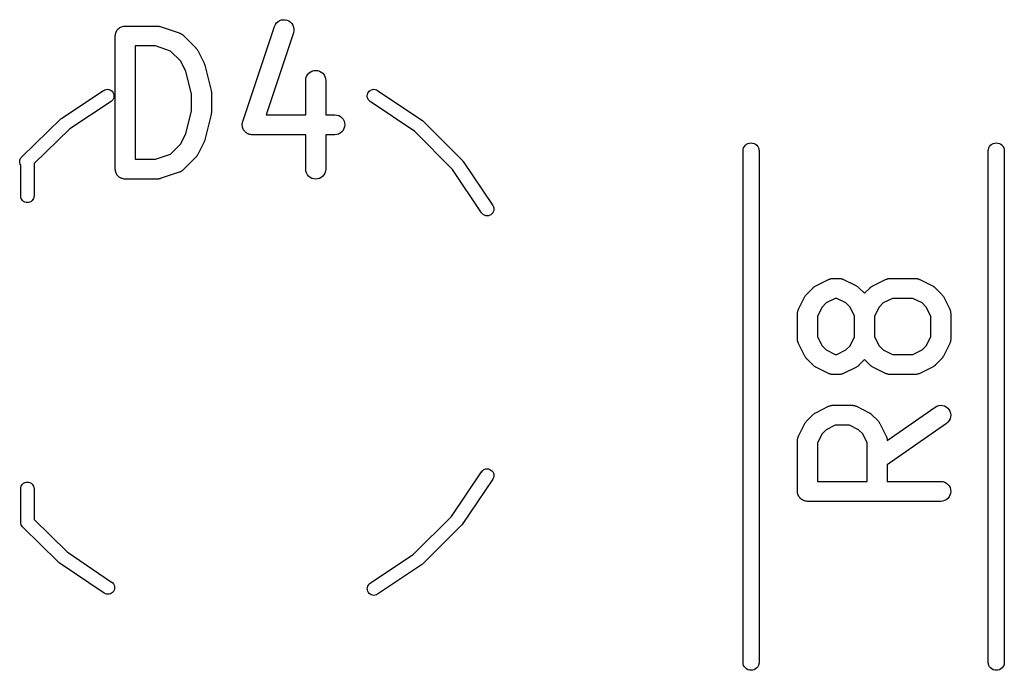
# Model space of a CAD drawing. Extents: x 1.1 to 3.55, y -2.65 to -1.25.
# Tile 2 of 17: x 1.37 to 1.66, y -2.39 to -2.2. Entities that reach past the tile are written whole.
import ezdxf

# ---------------------------------------------------------------- set-up
doc = ezdxf.new("R2010")
doc.units = 0
doc.header["$MEASUREMENT"] = 0
doc.layers.add('BLACK', color=7, linetype='CONTINUOUS')

msp = doc.modelspace()

# ---------------------------------------------------------------- linework, layer by layer
at = {"layer": 'BLACK', "linetype": 'CONTINUOUS'}
for p, q in [((1.44606, -2.19871), (1.44663, -2.19862)), ((1.44663, -2.19862), (1.4472, -2.19864)), ((1.4472, -2.19864), (1.44776, -2.19877)), ((1.3975, -2.20177), (1.39768, -2.20156)), ((1.39768, -2.20156), (1.39786, -2.20134)), ((1.39786, -2.20134), (1.39787, -2.20134)), ((1.39787, -2.20134), (1.39788, -2.20133)), ((1.39788, -2.20133), (1.39809, -2.20116)), ((1.39809, -2.20116), (1.39831, -2.20098)), ((1.39831, -2.20098), (1.39832, -2.20098)), ((1.39832, -2.20097), (1.39857, -2.20084)), ((1.39832, -2.20098), (1.39832, -2.20097)), ((1.39857, -2.20084), (1.39882, -2.20071)), ((1.39882, -2.20071), (1.39883, -2.20071)), ((1.39883, -2.20071), (1.39884, -2.2007)), ((1.39884, -2.2007), (1.3991, -2.20062)), ((1.3991, -2.20062), (1.39937, -2.20054)), ((1.39937, -2.20054), (1.39938, -2.20054)), ((1.39938, -2.20054), (1.39939, -2.20054)), ((1.39939, -2.20054), (1.39966, -2.20051)), ((1.39966, -2.20051), (1.39994, -2.20049)), ((1.39994, -2.20049), (1.40931, -2.20049)), ((1.40931, -2.20049), (1.40936, -2.20049)), ((1.40936, -2.20049), (1.40952, -2.20051)), ((1.40952, -2.20051), (1.40969, -2.20051)), ((1.40969, -2.20051), (1.40981, -2.20054)), ((1.40981, -2.20054), (1.40993, -2.20055)), ((1.40993, -2.20055), (1.41009, -2.2006)), ((1.41009, -2.2006), (1.41025, -2.20064)), ((1.41025, -2.20064), (1.41587, -2.20251)), ((1.43464, -2.22875), (1.44401, -2.20063)), ((1.44401, -2.20063), (1.44402, -2.20059)), ((1.44402, -2.20059), (1.44426, -2.20007)), ((1.44426, -2.20007), (1.4446, -2.1996)), ((1.4446, -2.1996), (1.44503, -2.19921)), ((1.44503, -2.19921), (1.44552, -2.19891)), ((1.44552, -2.19891), (1.44606, -2.19871)), ((1.44776, -2.19877), (1.44829, -2.19901)), ((1.44829, -2.19901), (1.44876, -2.19934)), ((1.44876, -2.19934), (1.44915, -2.19977)), ((1.44915, -2.19977), (1.44946, -2.20025)), ((1.44946, -2.20025), (1.44966, -2.20079)), ((1.44966, -2.20079), (1.44976, -2.20136)), ((1.44976, -2.20136), (1.44974, -2.20194)), ((1.39699, -2.2034), (1.39702, -2.20312)), ((1.39699, -2.20342), (1.39699, -2.2034)), ((1.39699, -2.20344), (1.39699, -2.20342)), ((1.39699, -2.20342), (1.39699, -2.20342)), ((1.39699, -2.20342), (1.39699, -2.20342)), ((1.39699, -2.24281), (1.39699, -2.20344)), ((1.39702, -2.20312), (1.39705, -2.20285)), ((1.39705, -2.20283), (1.39714, -2.20256)), ((1.39705, -2.20284), (1.39705, -2.20283)), ((1.39705, -2.20285), (1.39705, -2.20284)), ((1.39714, -2.20256), (1.39722, -2.2023)), ((1.39722, -2.20229), (1.39723, -2.20228)), ((1.39722, -2.2023), (1.39722, -2.20229)), ((1.39723, -2.20228), (1.39736, -2.20203)), ((1.39736, -2.20203), (1.39749, -2.20179)), ((1.39749, -2.20179), (1.3975, -2.20178)), ((1.3975, -2.20178), (1.3975, -2.20177)), ((1.41587, -2.20251), (1.41591, -2.20253)), ((1.41591, -2.20253), (1.41599, -2.20256)), ((1.41599, -2.20256), (1.41607, -2.20259)), ((1.41607, -2.20259), (1.41625, -2.20268)), ((1.41625, -2.20268), (1.41643, -2.20277)), ((1.41643, -2.20277), (1.41651, -2.20282)), ((1.41651, -2.20282), (1.41658, -2.20286)), ((1.41658, -2.20286), (1.41674, -2.20299)), ((1.41674, -2.20299), (1.4169, -2.20311)), ((1.4169, -2.20311), (1.41696, -2.20317)), ((1.41696, -2.20317), (1.41703, -2.20323)), ((1.41703, -2.20323), (1.42078, -2.20698)), ((1.44961, -2.2025), (1.44153, -2.22673)), ((1.44974, -2.20194), (1.44961, -2.2025)), ((1.40289, -2.20639), (1.40289, -2.23986)), ((1.40884, -2.20639), (1.40289, -2.20639)), ((1.41334, -2.2079), (1.40884, -2.20639)), ((1.42078, -2.20698), (1.42081, -2.20701)), ((1.42081, -2.20701), (1.42091, -2.20714)), ((1.42091, -2.20714), (1.42102, -2.20726)), ((1.42102, -2.20726), (1.42109, -2.20736)), ((1.42109, -2.20736), (1.42117, -2.20746)), ((1.41626, -2.21081), (1.41334, -2.2079)), ((1.42117, -2.20746), (1.42124, -2.2076)), ((1.42124, -2.2076), (1.42133, -2.20774)), ((1.42133, -2.20774), (1.4232, -2.21149)), ((1.41778, -2.21384), (1.41626, -2.21081)), ((1.4232, -2.21149), (1.42322, -2.21153)), ((1.42322, -2.21153), (1.42323, -2.21154)), ((1.42323, -2.21154), (1.42323, -2.21156)), ((1.42323, -2.21156), (1.42333, -2.21181)), ((1.42333, -2.21181), (1.42342, -2.21207)), ((1.42342, -2.21207), (1.42342, -2.21208)), ((1.42342, -2.21208), (1.42343, -2.2121)), ((1.42343, -2.2121), (1.4253, -2.2196)), ((1.41949, -2.22068), (1.41778, -2.21384)), ((1.45323, -2.21652), (1.4533, -2.21595)), ((1.4533, -2.21595), (1.45347, -2.2154)), ((1.45347, -2.2154), (1.45375, -2.2149)), ((1.45375, -2.2149), (1.45412, -2.21445)), ((1.45412, -2.21445), (1.45457, -2.21409)), ((1.45457, -2.21409), (1.45508, -2.21383)), ((1.45508, -2.21383), (1.45563, -2.21366)), ((1.45563, -2.21366), (1.4562, -2.21361)), ((1.4562, -2.21361), (1.45678, -2.21367)), ((1.45678, -2.21367), (1.45733, -2.21384)), ((1.45733, -2.21384), (1.45784, -2.21412)), ((1.45784, -2.21412), (1.45828, -2.21448)), ((1.45828, -2.21448), (1.45864, -2.21493)), ((1.45864, -2.21493), (1.45891, -2.21544)), ((1.45891, -2.21544), (1.45908, -2.21599)), ((1.45908, -2.21599), (1.45914, -2.21656)), ((1.45323, -2.21656), (1.45323, -2.21652)), ((1.45323, -2.22673), (1.45323, -2.21656)), ((1.45914, -2.21656), (1.45914, -2.22673)), ((1.38121, -2.22769), (1.39354, -2.21952)), ((1.39354, -2.21952), (1.39357, -2.21951)), ((1.39357, -2.21951), (1.39391, -2.21933)), ((1.39391, -2.21933), (1.39428, -2.21923)), ((1.39428, -2.21923), (1.39466, -2.2192)), ((1.39466, -2.2192), (1.39504, -2.21924)), ((1.39504, -2.21924), (1.39541, -2.21936)), ((1.39541, -2.21936), (1.39574, -2.21954)), ((1.39574, -2.21954), (1.39604, -2.21979)), ((1.39604, -2.21979), (1.39628, -2.22009)), ((1.39644, -2.22193), (1.39626, -2.22227)), ((1.39628, -2.22009), (1.39646, -2.22043)), ((1.39656, -2.22156), (1.39644, -2.22193)), ((1.39646, -2.22043), (1.39656, -2.2208)), ((1.39656, -2.2208), (1.3966, -2.22118)), ((1.3966, -2.22118), (1.39656, -2.22156)), ((1.41949, -2.22557), (1.41949, -2.22068)), ((1.4253, -2.2196), (1.42531, -2.21964)), ((1.42531, -2.21964), (1.42532, -2.21969)), ((1.42532, -2.21969), (1.42533, -2.21974)), ((1.42533, -2.21974), (1.42536, -2.21997)), ((1.42536, -2.21997), (1.42539, -2.22021)), ((1.42539, -2.22021), (1.42539, -2.22026)), ((1.42539, -2.22026), (1.42539, -2.22031)), ((1.42539, -2.22031), (1.42539, -2.22594)), ((1.4714, -2.22114), (1.47144, -2.22076)), ((1.47143, -2.22152), (1.4714, -2.22114)), ((1.47154, -2.22189), (1.47143, -2.22152)), ((1.47144, -2.22076), (1.47156, -2.22039)), ((1.47172, -2.22223), (1.47154, -2.22189)), ((1.47156, -2.22039), (1.47175, -2.22005)), ((1.47175, -2.22005), (1.47199, -2.21976)), ((1.47199, -2.21976), (1.47229, -2.21952)), ((1.47229, -2.21952), (1.47263, -2.21934)), ((1.47263, -2.21934), (1.473, -2.21923)), ((1.473, -2.21923), (1.47338, -2.2192)), ((1.47338, -2.2192), (1.47377, -2.21924)), ((1.47377, -2.21924), (1.47413, -2.21935)), ((1.47413, -2.21935), (1.47447, -2.21953)), ((1.47447, -2.21953), (1.48787, -2.22857)), ((1.39572, -2.22281), (1.38354, -2.23087)), ((1.39602, -2.22256), (1.39572, -2.22281)), ((1.39626, -2.22227), (1.39602, -2.22256)), ((1.47195, -2.22253), (1.47172, -2.22223)), ((1.47225, -2.22278), (1.47195, -2.22253)), ((1.47227, -2.2228), (1.47225, -2.22278)), ((1.48551, -2.23172), (1.47227, -2.2228)), ((1.38108, -2.2278), (1.38121, -2.22769)), ((1.41778, -2.23241), (1.41949, -2.22557)), ((1.4253, -2.22665), (1.42343, -2.23415)), ((1.42531, -2.2266), (1.4253, -2.22665)), ((1.42533, -2.22655), (1.42531, -2.2266)), ((1.42535, -2.22632), (1.42533, -2.22655)), ((1.42539, -2.22608), (1.42535, -2.22632)), ((1.42539, -2.22598), (1.42538, -2.22603)), ((1.42538, -2.22603), (1.42539, -2.22608)), ((1.42539, -2.22594), (1.42539, -2.22598)), ((1.44153, -2.22673), (1.45323, -2.22673)), ((1.45914, -2.22673), (1.46181, -2.22673)), ((1.46181, -2.22673), (1.46185, -2.22673)), ((1.46185, -2.22673), (1.46242, -2.2268)), ((1.46242, -2.2268), (1.46297, -2.22697)), ((1.46297, -2.22697), (1.46348, -2.22725)), ((1.46348, -2.22725), (1.46392, -2.22762)), ((1.46392, -2.22762), (1.46428, -2.22807)), ((1.36935, -2.2392), (1.38092, -2.22792)), ((1.38092, -2.22792), (1.38094, -2.22791)), ((1.38094, -2.22791), (1.38108, -2.2278)), ((1.43448, -2.22967), (1.4345, -2.22949)), ((1.43449, -2.22978), (1.43448, -2.22967)), ((1.43449, -2.22989), (1.43449, -2.22978)), ((1.43452, -2.23006), (1.43449, -2.22989)), ((1.4345, -2.22949), (1.43451, -2.22932)), ((1.43451, -2.22932), (1.43453, -2.22921)), ((1.43454, -2.23024), (1.43452, -2.23006)), ((1.43453, -2.22921), (1.43454, -2.22909)), ((1.43454, -2.22909), (1.4346, -2.22892)), ((1.43457, -2.23035), (1.43454, -2.23024)), ((1.43459, -2.23046), (1.43457, -2.23035)), ((1.43465, -2.23062), (1.43459, -2.23046)), ((1.4346, -2.22892), (1.43464, -2.22875)), ((1.4347, -2.23079), (1.43465, -2.23062)), ((1.46428, -2.22807), (1.46455, -2.22858)), ((1.4647, -2.23028), (1.46453, -2.23083)), ((1.46455, -2.22858), (1.46471, -2.22913)), ((1.46476, -2.22971), (1.4647, -2.23028)), ((1.46471, -2.22913), (1.46476, -2.22971)), ((1.48787, -2.22857), (1.48787, -2.22857)), ((1.48787, -2.22857), (1.48787, -2.22857)), ((1.48787, -2.22857), (1.48789, -2.22858)), ((1.48789, -2.22858), (1.48803, -2.2287)), ((1.48803, -2.2287), (1.48816, -2.22881)), ((1.48816, -2.22881), (1.49955, -2.24028)), ((1.38354, -2.23087), (1.37298, -2.24116)), ((1.41626, -2.23544), (1.41778, -2.23241)), ((1.43475, -2.23089), (1.4347, -2.23079)), ((1.43479, -2.231), (1.43475, -2.23089)), ((1.43488, -2.23115), (1.43479, -2.231)), ((1.43497, -2.2313), (1.43488, -2.23115)), ((1.43504, -2.23139), (1.43497, -2.2313)), ((1.4351, -2.23149), (1.43504, -2.23139)), ((1.43522, -2.23162), (1.4351, -2.23149)), ((1.43533, -2.23175), (1.43522, -2.23162)), ((1.43541, -2.23183), (1.43533, -2.23175)), ((1.43549, -2.23191), (1.43541, -2.23183)), ((1.43563, -2.23201), (1.43549, -2.23191)), ((1.43577, -2.23212), (1.43563, -2.23201)), ((1.43587, -2.23218), (1.43577, -2.23212)), ((1.43596, -2.23224), (1.43587, -2.23218)), ((1.43612, -2.23232), (1.43596, -2.23224)), ((1.43627, -2.2324), (1.43612, -2.23232)), ((1.43638, -2.23243), (1.43627, -2.2324)), ((1.43648, -2.23248), (1.43638, -2.23243)), ((1.43665, -2.23252), (1.43648, -2.23248)), ((1.43682, -2.23258), (1.43665, -2.23252)), ((1.43693, -2.23259), (1.43682, -2.23258)), ((1.43704, -2.23261), (1.43693, -2.23259)), ((1.43722, -2.23262), (1.43704, -2.23261)), ((1.4374, -2.23264), (1.43722, -2.23262)), ((1.43744, -2.23264), (1.4374, -2.23264)), ((1.45323, -2.23264), (1.43744, -2.23264)), ((1.45323, -2.24281), (1.45323, -2.23264)), ((1.46181, -2.23264), (1.45914, -2.23264)), ((1.45914, -2.23264), (1.45914, -2.24281)), ((1.46238, -2.23258), (1.46181, -2.23264)), ((1.46293, -2.23242), (1.46238, -2.23258)), ((1.46344, -2.23215), (1.46293, -2.23242)), ((1.46389, -2.23178), (1.46344, -2.23215)), ((1.46426, -2.23134), (1.46389, -2.23178)), ((1.46453, -2.23083), (1.46426, -2.23134)), ((1.49662, -2.24292), (1.48551, -2.23172)), ((1.41334, -2.23835), (1.41626, -2.23544)), ((1.4232, -2.23476), (1.42133, -2.23851)), ((1.42321, -2.23474), (1.4232, -2.23476)), ((1.42322, -2.23473), (1.42321, -2.23474)), ((1.42331, -2.23448), (1.42322, -2.23473)), ((1.42341, -2.23422), (1.42331, -2.23448)), ((1.42342, -2.23419), (1.42341, -2.23421)), ((1.42341, -2.23421), (1.42341, -2.23422)), ((1.42343, -2.23415), (1.42342, -2.23419)), ((1.58259, -2.2365), (1.58281, -2.23609)), ((1.58281, -2.23609), (1.5831, -2.23573)), ((1.5831, -2.23573), (1.58346, -2.23544)), ((1.58346, -2.23544), (1.58387, -2.23522)), ((1.58387, -2.23522), (1.58432, -2.23508)), ((1.58432, -2.23508), (1.58478, -2.23504)), ((1.58478, -2.23504), (1.58524, -2.23508)), ((1.58524, -2.23508), (1.58569, -2.23522)), ((1.58569, -2.23522), (1.5861, -2.23544)), ((1.5861, -2.23544), (1.58646, -2.23573)), ((1.58646, -2.23573), (1.58675, -2.23609)), ((1.58675, -2.23609), (1.58697, -2.2365)), ((1.65503, -2.2365), (1.65525, -2.23609)), ((1.65525, -2.23609), (1.65554, -2.23573)), ((1.65554, -2.23573), (1.6559, -2.23544)), ((1.6559, -2.23544), (1.65631, -2.23522)), ((1.65631, -2.23522), (1.65676, -2.23508)), ((1.65676, -2.23508), (1.65722, -2.23504)), ((1.65722, -2.23504), (1.65768, -2.23508)), ((1.65768, -2.23508), (1.65813, -2.23522)), ((1.65813, -2.23522), (1.65854, -2.23544)), ((1.65854, -2.23544), (1.6589, -2.23573)), ((1.6589, -2.23573), (1.65919, -2.23609)), ((1.65919, -2.23609), (1.65941, -2.2365)), ((1.3691, -2.23949), (1.36935, -2.2392)), ((1.40884, -2.23986), (1.41334, -2.23835)), ((1.42078, -2.23927), (1.41703, -2.24302)), ((1.42088, -2.23915), (1.42078, -2.23927)), ((1.421, -2.23903), (1.42088, -2.23915)), ((1.42106, -2.23892), (1.421, -2.23903)), ((1.42114, -2.23883), (1.42106, -2.23892)), ((1.42122, -2.23868), (1.42114, -2.23883)), ((1.42131, -2.23854), (1.42122, -2.23868)), ((1.42133, -2.23851), (1.42131, -2.23854)), ((1.58242, -2.23729), (1.58245, -2.23695)), ((1.58242, -2.38871), (1.58242, -2.23729)), ((1.58245, -2.23695), (1.58259, -2.2365)), ((1.58697, -2.2365), (1.58711, -2.23695)), ((1.58711, -2.23695), (1.58714, -2.23729)), ((1.58714, -2.23729), (1.58714, -2.38871)), ((1.65486, -2.23729), (1.65489, -2.23695)), ((1.65486, -2.38871), (1.65486, -2.23729)), ((1.65489, -2.23695), (1.65503, -2.2365)), ((1.65941, -2.2365), (1.65955, -2.23695)), ((1.65955, -2.23695), (1.65958, -2.23729)), ((1.65958, -2.23729), (1.65958, -2.38871)), ((1.36875, -2.24058), (1.3688, -2.24019)), ((1.36878, -2.24096), (1.36875, -2.24058)), ((1.36889, -2.24133), (1.36878, -2.24096)), ((1.3688, -2.24019), (1.36891, -2.23983)), ((1.36904, -2.24162), (1.36889, -2.24133)), ((1.36891, -2.23983), (1.3691, -2.23949)), ((1.36904, -2.25079), (1.36904, -2.24162)), ((1.37298, -2.24116), (1.37298, -2.25079)), ((1.40289, -2.23986), (1.40884, -2.23986)), ((1.49955, -2.24028), (1.49957, -2.2403)), ((1.49957, -2.2403), (1.49968, -2.24043)), ((1.49968, -2.24043), (1.49979, -2.24057)), ((1.49979, -2.24057), (1.50847, -2.25353)), ((1.39702, -2.24309), (1.39699, -2.24281)), ((1.39704, -2.24336), (1.39702, -2.24309)), ((1.39704, -2.24337), (1.39704, -2.24336)), ((1.39704, -2.24338), (1.39704, -2.24337)), ((1.39712, -2.24365), (1.39704, -2.24338)), ((1.3972, -2.24392), (1.39712, -2.24365)), ((1.39721, -2.24393), (1.3972, -2.24392)), ((1.39721, -2.24394), (1.39721, -2.24393)), ((1.39734, -2.24418), (1.39721, -2.24394)), ((1.39747, -2.24443), (1.39734, -2.24418)), ((1.39748, -2.24444), (1.39747, -2.24443)), ((1.39766, -2.24466), (1.39748, -2.24444)), ((1.39748, -2.24444), (1.39748, -2.24444)), ((1.39783, -2.24488), (1.39766, -2.24466)), ((1.39784, -2.24488), (1.39783, -2.24488)), ((1.39785, -2.24489), (1.39784, -2.24488)), ((1.39806, -2.24507), (1.39785, -2.24489)), ((1.39827, -2.24525), (1.39806, -2.24507)), ((1.41587, -2.24374), (1.41025, -2.24561)), ((1.41595, -2.2437), (1.41587, -2.24374)), ((1.41604, -2.24368), (1.41595, -2.2437)), ((1.41621, -2.24358), (1.41604, -2.24368)), ((1.4164, -2.2435), (1.41621, -2.24358)), ((1.41647, -2.24345), (1.4164, -2.2435)), ((1.41655, -2.24341), (1.41647, -2.24345)), ((1.41671, -2.24329), (1.41655, -2.24341)), ((1.41687, -2.24317), (1.41671, -2.24329)), ((1.41693, -2.24311), (1.41687, -2.24317)), ((1.417, -2.24305), (1.41693, -2.24311)), ((1.41703, -2.24302), (1.417, -2.24305)), ((1.45329, -2.24338), (1.45323, -2.24281)), ((1.45345, -2.24394), (1.45329, -2.24338)), ((1.45372, -2.24444), (1.45345, -2.24394)), ((1.45409, -2.24489), (1.45372, -2.24444)), ((1.45453, -2.24526), (1.45409, -2.24489)), ((1.45825, -2.24492), (1.4578, -2.24528)), ((1.45862, -2.24448), (1.45825, -2.24492)), ((1.4589, -2.24397), (1.45862, -2.24448)), ((1.45907, -2.24342), (1.4589, -2.24397)), ((1.45914, -2.24285), (1.45907, -2.24342)), ((1.45914, -2.24281), (1.45914, -2.24285)), ((1.5052, -2.25572), (1.49662, -2.24292)), ((1.39828, -2.24525), (1.39827, -2.24525)), ((1.39829, -2.24526), (1.39828, -2.24525)), ((1.39853, -2.24539), (1.39829, -2.24526)), ((1.39878, -2.24552), (1.39853, -2.24539)), ((1.39879, -2.24553), (1.39878, -2.24552)), ((1.3988, -2.24553), (1.39879, -2.24553)), ((1.39906, -2.24561), (1.3988, -2.24553)), ((1.39933, -2.2457), (1.39906, -2.24561)), ((1.39934, -2.2457), (1.39933, -2.2457)), ((1.39935, -2.2457), (1.39934, -2.2457)), ((1.39962, -2.24573), (1.39935, -2.2457)), ((1.3999, -2.24576), (1.39962, -2.24573)), ((1.39992, -2.24576), (1.3999, -2.24576)), ((1.39994, -2.24576), (1.39992, -2.24576)), ((1.39992, -2.24576), (1.39992, -2.24576)), ((1.39992, -2.24576), (1.39992, -2.24576)), ((1.40931, -2.24576), (1.39994, -2.24576)), ((1.40948, -2.24575), (1.40931, -2.24576)), ((1.40965, -2.24574), (1.40948, -2.24575)), ((1.40977, -2.24572), (1.40965, -2.24574)), ((1.40989, -2.24571), (1.40977, -2.24572)), ((1.41005, -2.24566), (1.40989, -2.24571)), ((1.41021, -2.24562), (1.41005, -2.24566)), ((1.41025, -2.24561), (1.41021, -2.24562)), ((1.45504, -2.24553), (1.45453, -2.24526)), ((1.45559, -2.2457), (1.45504, -2.24553)), ((1.45616, -2.24576), (1.45559, -2.2457)), ((1.45674, -2.24571), (1.45616, -2.24576)), ((1.45729, -2.24555), (1.45674, -2.24571)), ((1.4578, -2.24528), (1.45729, -2.24555)), ((1.36907, -2.25108), (1.36904, -2.25079)), ((1.37298, -2.25079), (1.37295, -2.25108)), ((1.36918, -2.25145), (1.36907, -2.25108)), ((1.36936, -2.25179), (1.36918, -2.25145)), ((1.36961, -2.25209), (1.36936, -2.25179)), ((1.36991, -2.25234), (1.36961, -2.25209)), ((1.37025, -2.25252), (1.36991, -2.25234)), ((1.37062, -2.25263), (1.37025, -2.25252)), ((1.37101, -2.25267), (1.37062, -2.25263)), ((1.37139, -2.25263), (1.37101, -2.25267)), ((1.37176, -2.25252), (1.37139, -2.25263)), ((1.37211, -2.25234), (1.37176, -2.25252)), ((1.37241, -2.25209), (1.37211, -2.25234)), ((1.37265, -2.25179), (1.37241, -2.25209)), ((1.37284, -2.25145), (1.37265, -2.25179)), ((1.37295, -2.25108), (1.37284, -2.25145)), ((1.50847, -2.25353), (1.50849, -2.25356)), ((1.50849, -2.25356), (1.50866, -2.2539)), ((1.50866, -2.2539), (1.50877, -2.25427)), ((1.50544, -2.25602), (1.5052, -2.25572)), ((1.50574, -2.25627), (1.50544, -2.25602)), ((1.50608, -2.25645), (1.50574, -2.25627)), ((1.50645, -2.25656), (1.50608, -2.25645)), ((1.50683, -2.2566), (1.50645, -2.25656)), ((1.50721, -2.25656), (1.50683, -2.2566)), ((1.50758, -2.25645), (1.50721, -2.25656)), ((1.50792, -2.25627), (1.50758, -2.25645)), ((1.50822, -2.25603), (1.50792, -2.25627)), ((1.50846, -2.25574), (1.50822, -2.25603)), ((1.50865, -2.2554), (1.50846, -2.25574)), ((1.50876, -2.25503), (1.50865, -2.2554)), ((1.5088, -2.25465), (1.50876, -2.25503)), ((1.50877, -2.25427), (1.5088, -2.25465)), ((1.60387, -2.2773), (1.60762, -2.27543)), ((1.60762, -2.27543), (1.60766, -2.27541)), ((1.60766, -2.27541), (1.60774, -2.27538)), ((1.60774, -2.27538), (1.60781, -2.27534)), ((1.60781, -2.27534), (1.60801, -2.27528)), ((1.60801, -2.27528), (1.6082, -2.27521)), ((1.6082, -2.27521), (1.60828, -2.2752)), ((1.60828, -2.2752), (1.60837, -2.27517)), ((1.60837, -2.27517), (1.60857, -2.27515)), ((1.60857, -2.27515), (1.60877, -2.27512)), ((1.60877, -2.27512), (1.60885, -2.27512)), ((1.60885, -2.27512), (1.60894, -2.27511)), ((1.60894, -2.27511), (1.61081, -2.27511)), ((1.61081, -2.27511), (1.61086, -2.27511)), ((1.61086, -2.27511), (1.61094, -2.27512)), ((1.61094, -2.27512), (1.61103, -2.27512)), ((1.61103, -2.27512), (1.61123, -2.27516)), ((1.61123, -2.27516), (1.61143, -2.27518)), ((1.61143, -2.27518), (1.61151, -2.2752)), ((1.61151, -2.2752), (1.6116, -2.27522)), ((1.6116, -2.27522), (1.61179, -2.27529)), ((1.61179, -2.27529), (1.61198, -2.27535)), ((1.61198, -2.27535), (1.61205, -2.27539)), ((1.61205, -2.27539), (1.61213, -2.27543)), ((1.61213, -2.27543), (1.61588, -2.2773)), ((1.62074, -2.2773), (1.62449, -2.27543)), ((1.62449, -2.27543), (1.62453, -2.27541)), ((1.62453, -2.27541), (1.62461, -2.27538)), ((1.62461, -2.27538), (1.62469, -2.27534)), ((1.62469, -2.27534), (1.62488, -2.27528)), ((1.62488, -2.27528), (1.62507, -2.27521)), ((1.62507, -2.27521), (1.62516, -2.2752)), ((1.62516, -2.2752), (1.62524, -2.27517)), ((1.62524, -2.27517), (1.62544, -2.27515)), ((1.62544, -2.27515), (1.62564, -2.27512)), ((1.62564, -2.27512), (1.62573, -2.27512)), ((1.62573, -2.27512), (1.62581, -2.27511)), ((1.62581, -2.27511), (1.63331, -2.27511)), ((1.63331, -2.27511), (1.63335, -2.27511)), ((1.63335, -2.27511), (1.63344, -2.27512)), ((1.63344, -2.27512), (1.63353, -2.27512)), ((1.63353, -2.27512), (1.63372, -2.27516)), ((1.63372, -2.27516), (1.63393, -2.27518)), ((1.63393, -2.27518), (1.63401, -2.2752)), ((1.63401, -2.2752), (1.63409, -2.27522)), ((1.63409, -2.27522), (1.63428, -2.27529)), ((1.63428, -2.27529), (1.63447, -2.27535)), ((1.63447, -2.27535), (1.63455, -2.27539)), ((1.63455, -2.27539), (1.63463, -2.27543)), ((1.63463, -2.27543), (1.63838, -2.2773)), ((1.60086, -2.28017), (1.60094, -2.28008)), ((1.60094, -2.28008), (1.60101, -2.27998)), ((1.60101, -2.27998), (1.60112, -2.27986)), ((1.60112, -2.27986), (1.60123, -2.27973)), ((1.60123, -2.27973), (1.6031, -2.27785)), ((1.6031, -2.27785), (1.60313, -2.27782)), ((1.60313, -2.27782), (1.60326, -2.27772)), ((1.60326, -2.27772), (1.60338, -2.27761)), ((1.60338, -2.27761), (1.60349, -2.27754)), ((1.60349, -2.27754), (1.60358, -2.27746)), ((1.60358, -2.27746), (1.60373, -2.27739)), ((1.60373, -2.27739), (1.60387, -2.2773)), ((1.61588, -2.2773), (1.61592, -2.27732)), ((1.61592, -2.27732), (1.61606, -2.27741)), ((1.61606, -2.27741), (1.61621, -2.27749)), ((1.61621, -2.27749), (1.6163, -2.27757)), ((1.6163, -2.27757), (1.6164, -2.27763)), ((1.6164, -2.27763), (1.61652, -2.27775)), ((1.61652, -2.27775), (1.61665, -2.27785)), ((1.61665, -2.27785), (1.61831, -2.27951)), ((1.61831, -2.27951), (1.61997, -2.27785)), ((1.61997, -2.27785), (1.62, -2.27782)), ((1.62, -2.27782), (1.62013, -2.27772)), ((1.62013, -2.27772), (1.62025, -2.27761)), ((1.62025, -2.27761), (1.62036, -2.27754)), ((1.62036, -2.27754), (1.62045, -2.27746)), ((1.62045, -2.27746), (1.6206, -2.27739)), ((1.6206, -2.27739), (1.62074, -2.2773)), ((1.63838, -2.2773), (1.63842, -2.27732)), ((1.63842, -2.27732), (1.63856, -2.27741)), ((1.63856, -2.27741), (1.6387, -2.27749)), ((1.6387, -2.27749), (1.6388, -2.27757)), ((1.6388, -2.27757), (1.6389, -2.27763)), ((1.6389, -2.27763), (1.63902, -2.27775)), ((1.63902, -2.27775), (1.63915, -2.27785)), ((1.63915, -2.27785), (1.64102, -2.27973)), ((1.64102, -2.27973), (1.64105, -2.27976)), ((1.64105, -2.27976), (1.64116, -2.27989)), ((1.64116, -2.27989), (1.64127, -2.28001)), ((1.64127, -2.28001), (1.64134, -2.28011)), ((1.5988, -2.28424), (1.60067, -2.2805)), ((1.60067, -2.2805), (1.60069, -2.28046)), ((1.60069, -2.28046), (1.60078, -2.28032)), ((1.60078, -2.28032), (1.60086, -2.28017)), ((1.60694, -2.28237), (1.60574, -2.28356)), ((1.60964, -2.28102), (1.60694, -2.28237)), ((1.61012, -2.28102), (1.60964, -2.28102)), ((1.61281, -2.28237), (1.61012, -2.28102)), ((1.61401, -2.28356), (1.61281, -2.28237)), ((1.62381, -2.28237), (1.62261, -2.28356)), ((1.62651, -2.28102), (1.62381, -2.28237)), ((1.63261, -2.28102), (1.62651, -2.28102)), ((1.63531, -2.28237), (1.63261, -2.28102)), ((1.63651, -2.28356), (1.63531, -2.28237)), ((1.64134, -2.28011), (1.64141, -2.28021)), ((1.64141, -2.28021), (1.64149, -2.28035)), ((1.64149, -2.28035), (1.64158, -2.2805)), ((1.64158, -2.2805), (1.64345, -2.28424)), ((1.59849, -2.28552), (1.5985, -2.28544)), ((1.59849, -2.28557), (1.59849, -2.28552)), ((1.59849, -2.29306), (1.59849, -2.28557)), ((1.5985, -2.28535), (1.59853, -2.28515)), ((1.5985, -2.28544), (1.5985, -2.28535)), ((1.59853, -2.28515), (1.59855, -2.28495)), ((1.59855, -2.28495), (1.59858, -2.28487)), ((1.59858, -2.28487), (1.59859, -2.28478)), ((1.59859, -2.28478), (1.59867, -2.28459)), ((1.59867, -2.28459), (1.59873, -2.2844)), ((1.59873, -2.2844), (1.59877, -2.28433)), ((1.59877, -2.28433), (1.5988, -2.28424)), ((1.60574, -2.28356), (1.60439, -2.28626)), ((1.61536, -2.28626), (1.61401, -2.28356)), ((1.62261, -2.28356), (1.62127, -2.28626)), ((1.63786, -2.28626), (1.63651, -2.28356)), ((1.64345, -2.28424), (1.64347, -2.28428)), ((1.64347, -2.28428), (1.6435, -2.28436)), ((1.6435, -2.28436), (1.64354, -2.28444)), ((1.64354, -2.28444), (1.6436, -2.28463)), ((1.6436, -2.28463), (1.64367, -2.28482)), ((1.64367, -2.28482), (1.64368, -2.28491)), ((1.64368, -2.28491), (1.64371, -2.28499)), ((1.64371, -2.28499), (1.64373, -2.28519)), ((1.64373, -2.28519), (1.64376, -2.28539)), ((1.64376, -2.28539), (1.64375, -2.28548)), ((1.64375, -2.28548), (1.64376, -2.28557)), ((1.64376, -2.28557), (1.64376, -2.29306)), ((1.60439, -2.28626), (1.60439, -2.29237)), ((1.61536, -2.29237), (1.61536, -2.28626)), ((1.62127, -2.28626), (1.62127, -2.29237)), ((1.63786, -2.29237), (1.63786, -2.28626)), ((1.5985, -2.29315), (1.59849, -2.29306)), ((1.59849, -2.29324), (1.5985, -2.29315)), ((1.59852, -2.29344), (1.59849, -2.29324)), ((1.59854, -2.29364), (1.59852, -2.29344)), ((1.59857, -2.29372), (1.59854, -2.29364)), ((1.59858, -2.29381), (1.59857, -2.29372)), ((1.59865, -2.294), (1.59858, -2.29381)), ((1.59871, -2.29419), (1.59865, -2.294)), ((1.59875, -2.29427), (1.59871, -2.29419)), ((1.59878, -2.29435), (1.59875, -2.29427)), ((1.5988, -2.29439), (1.59878, -2.29435)), ((1.60067, -2.29813), (1.5988, -2.29439)), ((1.60439, -2.29237), (1.60574, -2.29506)), ((1.61401, -2.29506), (1.61536, -2.29237)), ((1.62127, -2.29237), (1.62261, -2.29506)), ((1.63651, -2.29506), (1.63786, -2.29237)), ((1.64345, -2.29439), (1.64158, -2.29813)), ((1.64348, -2.2943), (1.64345, -2.29439)), ((1.64352, -2.29423), (1.64348, -2.2943)), ((1.64359, -2.29404), (1.64352, -2.29423)), ((1.64366, -2.29385), (1.64359, -2.29404)), ((1.64367, -2.29376), (1.64366, -2.29385)), ((1.6437, -2.29368), (1.64367, -2.29376)), ((1.64372, -2.29348), (1.6437, -2.29368)), ((1.64376, -2.29328), (1.64372, -2.29348)), ((1.64376, -2.29311), (1.64375, -2.29319)), ((1.64375, -2.29319), (1.64376, -2.29328)), ((1.64376, -2.29306), (1.64376, -2.29311)), ((1.60574, -2.29506), (1.60694, -2.29626)), ((1.60694, -2.29626), (1.60964, -2.29761)), ((1.61012, -2.29761), (1.61281, -2.29626)), ((1.61281, -2.29626), (1.61401, -2.29506)), ((1.62261, -2.29506), (1.62381, -2.29626)), ((1.62381, -2.29626), (1.62651, -2.29761)), ((1.63261, -2.29761), (1.63531, -2.29626)), ((1.63531, -2.29626), (1.63651, -2.29506)), ((1.60076, -2.29828), (1.60067, -2.29813)), ((1.60084, -2.29842), (1.60076, -2.29828)), ((1.60092, -2.29852), (1.60084, -2.29842)), ((1.60098, -2.29862), (1.60092, -2.29852)), ((1.60109, -2.29874), (1.60098, -2.29862)), ((1.6012, -2.29887), (1.60109, -2.29874)), ((1.60123, -2.2989), (1.6012, -2.29887)), ((1.6031, -2.30078), (1.60123, -2.2989)), ((1.60964, -2.29761), (1.61012, -2.29761)), ((1.61831, -2.29912), (1.61665, -2.30078)), ((1.61997, -2.30078), (1.61831, -2.29912)), ((1.62651, -2.29761), (1.63261, -2.29761)), ((1.64102, -2.2989), (1.63915, -2.30078)), ((1.64113, -2.29877), (1.64102, -2.2989)), ((1.64124, -2.29865), (1.64113, -2.29877)), ((1.64131, -2.29855), (1.64124, -2.29865)), ((1.64139, -2.29846), (1.64131, -2.29855)), ((1.64147, -2.29831), (1.64139, -2.29846)), ((1.64156, -2.29817), (1.64147, -2.29831)), ((1.64158, -2.29813), (1.64156, -2.29817)), ((1.60323, -2.30088), (1.6031, -2.30078)), ((1.60335, -2.301), (1.60323, -2.30088)), ((1.60345, -2.30106), (1.60335, -2.301)), ((1.60355, -2.30114), (1.60345, -2.30106)), ((1.60369, -2.30122), (1.60355, -2.30114)), ((1.60383, -2.30131), (1.60369, -2.30122)), ((1.60387, -2.30133), (1.60383, -2.30131)), ((1.60762, -2.3032), (1.60387, -2.30133)), ((1.6077, -2.30324), (1.60762, -2.3032)), ((1.60778, -2.30328), (1.6077, -2.30324)), ((1.60797, -2.30334), (1.60778, -2.30328)), ((1.60816, -2.30341), (1.60797, -2.30334)), ((1.61175, -2.30335), (1.61156, -2.30342)), ((1.61194, -2.30329), (1.61175, -2.30335)), ((1.61202, -2.30325), (1.61194, -2.30329)), ((1.6121, -2.30322), (1.61202, -2.30325)), ((1.61213, -2.3032), (1.6121, -2.30322)), ((1.61588, -2.30133), (1.61213, -2.3032)), ((1.61602, -2.30124), (1.61588, -2.30133)), ((1.61617, -2.30117), (1.61602, -2.30124)), ((1.61627, -2.30109), (1.61617, -2.30117)), ((1.61637, -2.30102), (1.61627, -2.30109)), ((1.61649, -2.30091), (1.61637, -2.30102)), ((1.61662, -2.30081), (1.61649, -2.30091)), ((1.61665, -2.30078), (1.61662, -2.30081)), ((1.6201, -2.30088), (1.61997, -2.30078)), ((1.62022, -2.301), (1.6201, -2.30088)), ((1.62033, -2.30106), (1.62022, -2.301)), ((1.62042, -2.30114), (1.62033, -2.30106)), ((1.62057, -2.30122), (1.62042, -2.30114)), ((1.62071, -2.30131), (1.62057, -2.30122)), ((1.62074, -2.30133), (1.62071, -2.30131)), ((1.62449, -2.3032), (1.62074, -2.30133)), ((1.62457, -2.30324), (1.62449, -2.3032)), ((1.62465, -2.30328), (1.62457, -2.30324)), ((1.62484, -2.30334), (1.62465, -2.30328)), ((1.62503, -2.30341), (1.62484, -2.30334)), ((1.63424, -2.30335), (1.63405, -2.30342)), ((1.63444, -2.30329), (1.63424, -2.30335)), ((1.63451, -2.30325), (1.63444, -2.30329)), ((1.63459, -2.30322), (1.63451, -2.30325)), ((1.63463, -2.3032), (1.63459, -2.30322)), ((1.63838, -2.30133), (1.63463, -2.3032)), ((1.63852, -2.30124), (1.63838, -2.30133)), ((1.63867, -2.30117), (1.63852, -2.30124)), ((1.63876, -2.30109), (1.63867, -2.30117)), ((1.63887, -2.30102), (1.63876, -2.30109)), ((1.63899, -2.30091), (1.63887, -2.30102)), ((1.63912, -2.30081), (1.63899, -2.30091)), ((1.63915, -2.30078), (1.63912, -2.30081)), ((1.60824, -2.30343), (1.60816, -2.30341)), ((1.60833, -2.30345), (1.60824, -2.30343)), ((1.60853, -2.30347), (1.60833, -2.30345)), ((1.60872, -2.30351), (1.60853, -2.30347)), ((1.60881, -2.30351), (1.60872, -2.30351)), ((1.6089, -2.30352), (1.60881, -2.30351)), ((1.60894, -2.30352), (1.6089, -2.30352)), ((1.61081, -2.30352), (1.60894, -2.30352)), ((1.6109, -2.30351), (1.61081, -2.30352)), ((1.61099, -2.30351), (1.6109, -2.30351)), ((1.61119, -2.30348), (1.61099, -2.30351)), ((1.61139, -2.30346), (1.61119, -2.30348)), ((1.61147, -2.30343), (1.61139, -2.30346)), ((1.61156, -2.30342), (1.61147, -2.30343)), ((1.62512, -2.30343), (1.62503, -2.30341)), ((1.6252, -2.30345), (1.62512, -2.30343)), ((1.6254, -2.30347), (1.6252, -2.30345)), ((1.6256, -2.30351), (1.6254, -2.30347)), ((1.62568, -2.30351), (1.6256, -2.30351)), ((1.62577, -2.30352), (1.62568, -2.30351)), ((1.62581, -2.30352), (1.62577, -2.30352)), ((1.63331, -2.30352), (1.62581, -2.30352)), ((1.6334, -2.30351), (1.63331, -2.30352)), ((1.63348, -2.30351), (1.6334, -2.30351)), ((1.63368, -2.30348), (1.63348, -2.30351)), ((1.63388, -2.30346), (1.63368, -2.30348)), ((1.63397, -2.30343), (1.63388, -2.30346)), ((1.63405, -2.30342), (1.63397, -2.30343)), ((1.60349, -2.31504), (1.60358, -2.31496)), ((1.60358, -2.31496), (1.60373, -2.31488)), ((1.60373, -2.31488), (1.60387, -2.3148)), ((1.60387, -2.3148), (1.60762, -2.31292)), ((1.60762, -2.31292), (1.60766, -2.3129)), ((1.60766, -2.3129), (1.60774, -2.31287)), ((1.60774, -2.31287), (1.60781, -2.31283)), ((1.60781, -2.31283), (1.60801, -2.31277)), ((1.60801, -2.31277), (1.6082, -2.3127)), ((1.6082, -2.3127), (1.60828, -2.31269)), ((1.60828, -2.31269), (1.60837, -2.31267)), ((1.60837, -2.31267), (1.60857, -2.31265)), ((1.60857, -2.31265), (1.60877, -2.31261)), ((1.60877, -2.31261), (1.60885, -2.31262)), ((1.60885, -2.31262), (1.60894, -2.31261)), ((1.60894, -2.31261), (1.61456, -2.31261)), ((1.61456, -2.31261), (1.6146, -2.31261)), ((1.6146, -2.31261), (1.61469, -2.31262)), ((1.61469, -2.31262), (1.61478, -2.31262)), ((1.61478, -2.31262), (1.61498, -2.31265)), ((1.61498, -2.31265), (1.61518, -2.31267)), ((1.61518, -2.31267), (1.61526, -2.3127)), ((1.61526, -2.3127), (1.61535, -2.31271)), ((1.61535, -2.31271), (1.61553, -2.31279)), ((1.61553, -2.31279), (1.61573, -2.31285)), ((1.61573, -2.31285), (1.6158, -2.31289)), ((1.6158, -2.31289), (1.61588, -2.31292)), ((1.61588, -2.31292), (1.61963, -2.3148)), ((1.61963, -2.3148), (1.61967, -2.31481)), ((1.61967, -2.31481), (1.61981, -2.3149)), ((1.61981, -2.3149), (1.61996, -2.31498)), ((1.61996, -2.31498), (1.62005, -2.31506)), ((1.62501, -2.32302), (1.63912, -2.31314)), ((1.63912, -2.31314), (1.63915, -2.31312)), ((1.63915, -2.31312), (1.63966, -2.31284)), ((1.63966, -2.31284), (1.64021, -2.31267)), ((1.64021, -2.31267), (1.64078, -2.31261)), ((1.64078, -2.31261), (1.64135, -2.31266)), ((1.64135, -2.31266), (1.64191, -2.31282)), ((1.64191, -2.31282), (1.64242, -2.31309)), ((1.64242, -2.31309), (1.64287, -2.31345)), ((1.64287, -2.31345), (1.64324, -2.31389)), ((1.64324, -2.31389), (1.64352, -2.31439)), ((1.64352, -2.31439), (1.6437, -2.31494)), ((1.6437, -2.31494), (1.64376, -2.31551)), ((1.60069, -2.31795), (1.60078, -2.31781)), ((1.60078, -2.31781), (1.60086, -2.31767)), ((1.60086, -2.31767), (1.60094, -2.31757)), ((1.60094, -2.31757), (1.60101, -2.31747)), ((1.60101, -2.31747), (1.60112, -2.31735)), ((1.60112, -2.31735), (1.60123, -2.31722)), ((1.60123, -2.31722), (1.6031, -2.31535)), ((1.6031, -2.31535), (1.60313, -2.31532)), ((1.60313, -2.31532), (1.60326, -2.31522)), ((1.60326, -2.31522), (1.60338, -2.3151)), ((1.60338, -2.3151), (1.60349, -2.31504)), ((1.62005, -2.31506), (1.62015, -2.31513)), ((1.62015, -2.31513), (1.62027, -2.31524)), ((1.62027, -2.31524), (1.6204, -2.31535)), ((1.6204, -2.31535), (1.62228, -2.31722)), ((1.62228, -2.31722), (1.6223, -2.31725)), ((1.6223, -2.31725), (1.62241, -2.31738)), ((1.62241, -2.31738), (1.62252, -2.3175)), ((1.62252, -2.3175), (1.62259, -2.31761)), ((1.62259, -2.31761), (1.62266, -2.3177)), ((1.62266, -2.3177), (1.62274, -2.31785)), ((1.62274, -2.31785), (1.62283, -2.31799)), ((1.64294, -2.31761), (1.6425, -2.31798)), ((1.6433, -2.31715), (1.64294, -2.31761)), ((1.64356, -2.31664), (1.6433, -2.31715)), ((1.64372, -2.31608), (1.64356, -2.31664)), ((1.64376, -2.31551), (1.64372, -2.31608)), ((1.5988, -2.32174), (1.60067, -2.31799)), ((1.60067, -2.31799), (1.60069, -2.31795)), ((1.60694, -2.31986), (1.60574, -2.32106)), ((1.60964, -2.31851), (1.60694, -2.31986)), ((1.61387, -2.31851), (1.60964, -2.31851)), ((1.61656, -2.31986), (1.61387, -2.31851)), ((1.61776, -2.32106), (1.61656, -2.31986)), ((1.62283, -2.31799), (1.6247, -2.32174)), ((1.6425, -2.31798), (1.62502, -2.33022)), ((1.59849, -2.32302), (1.5985, -2.32293)), ((1.59849, -2.32306), (1.59849, -2.32302)), ((1.59849, -2.33806), (1.59849, -2.32306)), ((1.5985, -2.32285), (1.59853, -2.32265)), ((1.5985, -2.32293), (1.5985, -2.32285)), ((1.59853, -2.32265), (1.59855, -2.32245)), ((1.59855, -2.32245), (1.59858, -2.32236)), ((1.59858, -2.32236), (1.59859, -2.32228)), ((1.59859, -2.32228), (1.59867, -2.32209)), ((1.59867, -2.32209), (1.59873, -2.3219)), ((1.59873, -2.3219), (1.59877, -2.32182)), ((1.59877, -2.32182), (1.5988, -2.32174)), ((1.60574, -2.32106), (1.60439, -2.32376)), ((1.61911, -2.32376), (1.61776, -2.32106)), ((1.6247, -2.32174), (1.62472, -2.32178)), ((1.62472, -2.32178), (1.62475, -2.32186)), ((1.62475, -2.32186), (1.62479, -2.32194)), ((1.62479, -2.32194), (1.62485, -2.32213)), ((1.62485, -2.32213), (1.62492, -2.32232)), ((1.62492, -2.32232), (1.62493, -2.3224)), ((1.62493, -2.3224), (1.62496, -2.32249)), ((1.62496, -2.32249), (1.62498, -2.32269)), ((1.62498, -2.32269), (1.62501, -2.32289)), ((1.62501, -2.32289), (1.62501, -2.32297)), ((1.62501, -2.32297), (1.62501, -2.32302)), ((1.60439, -2.32376), (1.60439, -2.33511)), ((1.61911, -2.33511), (1.61911, -2.32376)), ((1.49628, -2.34551), (1.5052, -2.33227)), ((1.5052, -2.33227), (1.50522, -2.33225)), ((1.50522, -2.33225), (1.50547, -2.33195)), ((1.50547, -2.33195), (1.50577, -2.33172)), ((1.50577, -2.33172), (1.50611, -2.33154)), ((1.50611, -2.33154), (1.50648, -2.33143)), ((1.50648, -2.33143), (1.50686, -2.3314)), ((1.50686, -2.3314), (1.50724, -2.33144)), ((1.50724, -2.33144), (1.50761, -2.33156)), ((1.50761, -2.33156), (1.50795, -2.33175)), ((1.50795, -2.33175), (1.50824, -2.33199)), ((1.50824, -2.33199), (1.50848, -2.33229)), ((1.50848, -2.33229), (1.50866, -2.33263)), ((1.62502, -2.33022), (1.62502, -2.33511)), ((1.37062, -2.33537), (1.37101, -2.33533)), ((1.37101, -2.33533), (1.37139, -2.33537)), ((1.50847, -2.33447), (1.49943, -2.34787)), ((1.50865, -2.33413), (1.50847, -2.33447)), ((1.50876, -2.33377), (1.50865, -2.33413)), ((1.50866, -2.33263), (1.50877, -2.333)), ((1.5088, -2.33338), (1.50876, -2.33377)), ((1.50877, -2.333), (1.5088, -2.33338)), ((1.60439, -2.33511), (1.61911, -2.33511)), ((1.62502, -2.33511), (1.64081, -2.33511)), ((1.64081, -2.33511), (1.64085, -2.33511)), ((1.64085, -2.33511), (1.64142, -2.33517)), ((1.64142, -2.33517), (1.64197, -2.33534)), ((1.64197, -2.33534), (1.64248, -2.33562)), ((1.36904, -2.33721), (1.36907, -2.33692)), ((1.36904, -2.34725), (1.36904, -2.33721)), ((1.36907, -2.33692), (1.36918, -2.33655)), ((1.36918, -2.33655), (1.36936, -2.33621)), ((1.36936, -2.33621), (1.36961, -2.33591)), ((1.36961, -2.33591), (1.36991, -2.33566)), ((1.36991, -2.33566), (1.37025, -2.33548)), ((1.37025, -2.33548), (1.37062, -2.33537)), ((1.37139, -2.33537), (1.37176, -2.33548)), ((1.37176, -2.33548), (1.37211, -2.33566)), ((1.37211, -2.33566), (1.37241, -2.33591)), ((1.37241, -2.33591), (1.37265, -2.33621)), ((1.37265, -2.33621), (1.37284, -2.33655)), ((1.37284, -2.33655), (1.37295, -2.33692)), ((1.37295, -2.33692), (1.37298, -2.33721)), ((1.37298, -2.33721), (1.37298, -2.34633)), ((1.59851, -2.33834), (1.59849, -2.33806)), ((1.64248, -2.33562), (1.64292, -2.33599)), ((1.64292, -2.33599), (1.64328, -2.33644)), ((1.64328, -2.33644), (1.64355, -2.33695)), ((1.64355, -2.33695), (1.64371, -2.33751)), ((1.64376, -2.33808), (1.6437, -2.33865)), ((1.64371, -2.33751), (1.64376, -2.33808)), ((1.59854, -2.33861), (1.59851, -2.33834)), ((1.59854, -2.33862), (1.59854, -2.33861)), ((1.59854, -2.33863), (1.59854, -2.33862)), ((1.59862, -2.3389), (1.59854, -2.33863)), ((1.5987, -2.33916), (1.59862, -2.3389)), ((1.59871, -2.33917), (1.5987, -2.33916)), ((1.59871, -2.33918), (1.59871, -2.33917)), ((1.59884, -2.33943), (1.59871, -2.33918)), ((1.59897, -2.33968), (1.59884, -2.33943)), ((1.59898, -2.33968), (1.59897, -2.33968)), ((1.59898, -2.33969), (1.59898, -2.33968)), ((1.59916, -2.33991), (1.59898, -2.33969)), ((1.59933, -2.34012), (1.59916, -2.33991)), ((1.59934, -2.34013), (1.59933, -2.34012)), ((1.59934, -2.34014), (1.59934, -2.34013)), ((1.59956, -2.34032), (1.59934, -2.34014)), ((1.59977, -2.3405), (1.59956, -2.34032)), ((1.59978, -2.3405), (1.59977, -2.3405)), ((1.59979, -2.34051), (1.59978, -2.3405)), ((1.60003, -2.34064), (1.59979, -2.34051)), ((1.60028, -2.34077), (1.60003, -2.34064)), ((1.60029, -2.34078), (1.60028, -2.34077)), ((1.6003, -2.34078), (1.60029, -2.34078)), ((1.60056, -2.34086), (1.6003, -2.34078)), ((1.60083, -2.34095), (1.60056, -2.34086)), ((1.60084, -2.34095), (1.60083, -2.34095)), ((1.60085, -2.34095), (1.60084, -2.34095)), ((1.60112, -2.34098), (1.60085, -2.34095)), ((1.6014, -2.34101), (1.60112, -2.34098)), ((1.60142, -2.34101), (1.6014, -2.34101)), ((1.60144, -2.34101), (1.60142, -2.34101)), ((1.60142, -2.34101), (1.60142, -2.34101)), ((1.60142, -2.34101), (1.60142, -2.34101)), ((1.64081, -2.34101), (1.60144, -2.34101)), ((1.64138, -2.34096), (1.64081, -2.34101)), ((1.64194, -2.34079), (1.64138, -2.34096)), ((1.64244, -2.34052), (1.64194, -2.34079)), ((1.64289, -2.34015), (1.64244, -2.34052)), ((1.64326, -2.33971), (1.64289, -2.34015)), ((1.64353, -2.3392), (1.64326, -2.33971)), ((1.6437, -2.33865), (1.64353, -2.3392)), ((1.37298, -2.34633), (1.38273, -2.35598)), ((1.48508, -2.35662), (1.49628, -2.34551)), ((1.36907, -2.34754), (1.36904, -2.34725)), ((1.36918, -2.34791), (1.36907, -2.34754)), ((1.36936, -2.34825), (1.36918, -2.34791)), ((1.36961, -2.34855), (1.36936, -2.34825)), ((1.36969, -2.34861), (1.36961, -2.34855)), ((1.38009, -2.35891), (1.36969, -2.34861)), ((1.49919, -2.34816), (1.48772, -2.35955)), ((1.4993, -2.34803), (1.49919, -2.34816)), ((1.49942, -2.34789), (1.4993, -2.34803)), ((1.49943, -2.34787), (1.49942, -2.34789)), ((1.38273, -2.35598), (1.39591, -2.36487)), ((1.47228, -2.3652), (1.48508, -2.35662)), ((1.38022, -2.35902), (1.38009, -2.35891)), ((1.38035, -2.35913), (1.38022, -2.35902)), ((1.38037, -2.35914), (1.38035, -2.35913)), ((1.39371, -2.36814), (1.38037, -2.35914)), ((1.48743, -2.35979), (1.47447, -2.36847)), ((1.48757, -2.35968), (1.48743, -2.35979)), ((1.4877, -2.35957), (1.48757, -2.35968)), ((1.48772, -2.35955), (1.4877, -2.35957)), ((1.39591, -2.36487), (1.39593, -2.36489)), ((1.39593, -2.36489), (1.39622, -2.36514)), ((1.39622, -2.36514), (1.39646, -2.36544)), ((1.39662, -2.36728), (1.39643, -2.36762)), ((1.39646, -2.36544), (1.39664, -2.36578)), ((1.39673, -2.36691), (1.39662, -2.36728)), ((1.39664, -2.36578), (1.39674, -2.36615)), ((1.39678, -2.36653), (1.39673, -2.36691)), ((1.39674, -2.36615), (1.39678, -2.36653)), ((1.4714, -2.36683), (1.47144, -2.36645)), ((1.47144, -2.36721), (1.4714, -2.36683)), ((1.47144, -2.36645), (1.47155, -2.36608)), ((1.47155, -2.36758), (1.47144, -2.36721)), ((1.47155, -2.36608), (1.47173, -2.36574)), ((1.47173, -2.36574), (1.47198, -2.36544)), ((1.47198, -2.36544), (1.47228, -2.3652)), ((1.39405, -2.36832), (1.39371, -2.36814)), ((1.39441, -2.36843), (1.39405, -2.36832)), ((1.39479, -2.36847), (1.39441, -2.36843)), ((1.39518, -2.36844), (1.39479, -2.36847)), ((1.39555, -2.36833), (1.39518, -2.36844)), ((1.39589, -2.36815), (1.39555, -2.36833)), ((1.39619, -2.36791), (1.39589, -2.36815)), ((1.39643, -2.36762), (1.39619, -2.36791)), ((1.47173, -2.36792), (1.47155, -2.36758)), ((1.47197, -2.36822), (1.47173, -2.36792)), ((1.47226, -2.36846), (1.47197, -2.36822)), ((1.4726, -2.36865), (1.47226, -2.36846)), ((1.47297, -2.36876), (1.4726, -2.36865)), ((1.47335, -2.3688), (1.47297, -2.36876)), ((1.47373, -2.36877), (1.47335, -2.3688)), ((1.4741, -2.36866), (1.47373, -2.36877)), ((1.47444, -2.36849), (1.4741, -2.36866)), ((1.47447, -2.36847), (1.47444, -2.36849)), ((1.58245, -2.38905), (1.58242, -2.38871)), ((1.58259, -2.3895), (1.58245, -2.38905)), ((1.58281, -2.38991), (1.58259, -2.3895)), ((1.5831, -2.39027), (1.58281, -2.38991)), ((1.58346, -2.39056), (1.5831, -2.39027)), ((1.58387, -2.39078), (1.58346, -2.39056)), ((1.5861, -2.39056), (1.58569, -2.39078)), ((1.58646, -2.39027), (1.5861, -2.39056)), ((1.58675, -2.38991), (1.58646, -2.39027)), ((1.58697, -2.3895), (1.58675, -2.38991)), ((1.58711, -2.38905), (1.58697, -2.3895)), ((1.58714, -2.38871), (1.58711, -2.38905)), ((1.65489, -2.38905), (1.65486, -2.38871)), ((1.65503, -2.3895), (1.65489, -2.38905)), ((1.65525, -2.38991), (1.65503, -2.3895)), ((1.65554, -2.39027), (1.65525, -2.38991)), ((1.6559, -2.39056), (1.65554, -2.39027)), ((1.65631, -2.39078), (1.6559, -2.39056)), ((1.65854, -2.39056), (1.65813, -2.39078)), ((1.6589, -2.39027), (1.65854, -2.39056)), ((1.65919, -2.38991), (1.6589, -2.39027)), ((1.65941, -2.3895), (1.65919, -2.38991)), ((1.65955, -2.38905), (1.65941, -2.3895)), ((1.65958, -2.38871), (1.65955, -2.38905)), ((1.58432, -2.39092), (1.58387, -2.39078)), ((1.58478, -2.39096), (1.58432, -2.39092)), ((1.58524, -2.39092), (1.58478, -2.39096)), ((1.58569, -2.39078), (1.58524, -2.39092)), ((1.65676, -2.39092), (1.65631, -2.39078)), ((1.65722, -2.39096), (1.65676, -2.39092)), ((1.65768, -2.39092), (1.65722, -2.39096)), ((1.65813, -2.39078), (1.65768, -2.39092))]:
    msp.add_line(p, q, dxfattribs=at)

doc.saveas('drawing.dxf')
